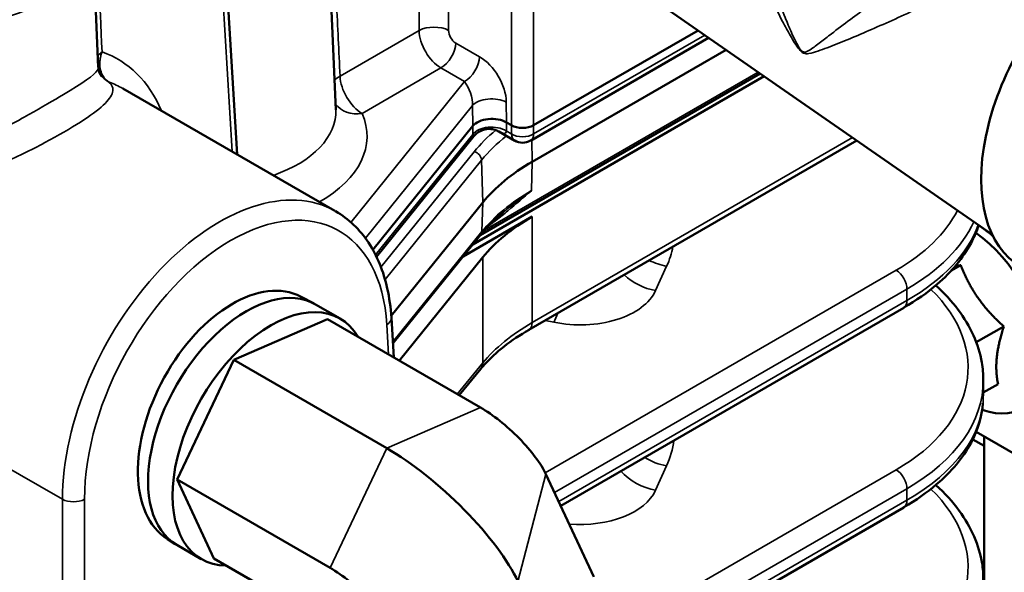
# Model space of a CAD drawing. Header units: inches. Extents: x 1 to 237, y 4 to 150.
# Tile 163 of 237: x 173.28 to 177.06, y 97.38 to 99.49. Entities that reach past the tile are written whole.
import ezdxf

# ---------------------------------------------------------------- set-up
doc = ezdxf.new("R2010")
doc.units = ezdxf.units.IN
doc.header["$LTSCALE"] = 7
doc.header["$MEASUREMENT"] = 0
doc.layers.add('Visible (ANSI)', color=7, linetype='Continuous', lineweight=50)
doc.layers.add('Visible Narrow (ANSI)', color=7, linetype='Continuous', lineweight=35)

msp = doc.modelspace()

# ---------------------------------------------------------------- linework, layer by layer
at = {"layer": 'Visible (ANSI)'}
for p, q in [((174.44, 100.386), (174.4929, 99.1487)), ((174.1154, 98.9769), (174.0612, 99.874)), ((173.5604, 99.8325), (173.5827, 99.3112)), ((175.5617, 99.6752), (177.01, 98.6697)), ((175.2515, 99.089), (175.8819, 99.4529)), ((175.9226, 99.4247), (175.2391, 99.03)), ((175.9894, 99.3783), (175.2461, 98.9491)), ((176.1205, 99.2872), (175.0472, 98.6676)), ((175.0184, 98.6319), (176.1355, 99.2768)), ((174.4894, 98.761), (173.6768, 99.2301)), ((175.1667, 99.089), (175.1477, 99.0999)), ((174.6352, 98.6119), (175.0188, 99.0868)), ((175.1791, 99.03), (175.1184, 99.0651)), ((175.0226, 99.0473), (174.6492, 98.585)), ((176.4903, 99.0305), (175.2337, 98.305)), ((175.0569, 98.7931), (174.7056, 98.3581)), ((175.2461, 98.7389), (174.9813, 98.586)), ((176.9787, 98.6914), (176.9787, 98.6908)), ((175.0496, 98.6706), (174.712, 98.2526)), ((175.0569, 98.5828), (174.7366, 98.1863)), ((176.8894, 98.5523), (176.8516, 98.5305)), ((174.3598, 98.4317), (174.4099, 98.4052)), ((174.4156, 98.402), (174.5094, 98.3479)), ((176.6704, 98.3894), (175.3553, 97.6302)), ((174.1021, 98.1895), (174.4607, 98.3457)), ((174.4607, 98.3457), (175.0476, 98.0068)), ((174.7061, 98.3504), (174.7153, 98.1987)), ((173.6613, 98.3317), (173.6613, 98.3317)), ((177.0541, 98.3179), (176.9486, 98.2571)), ((173.8847, 97.7307), (174.1021, 98.1895)), ((174.1021, 98.1895), (174.689, 97.8506)), ((175.0488, 98.1547), (174.9659, 98.054)), ((176.9757, 98.0518), (176.9757, 98.1116)), ((177.032, 98.0964), (176.9757, 98.0639)), ((176.9353, 97.8848), (176.9787, 97.8598)), ((176.948, 97.9134), (177.2109, 97.7616)), ((176.9787, 97.8956), (176.9787, 95.2652)), ((175.2988, 97.7513), (175.4823, 97.3581)), ((174.0258, 97.4282), (173.8847, 97.7307)), ((173.8847, 97.7307), (174.4716, 97.3919)), ((176.6704, 97.6239), (175.7882, 97.1146)), ((173.8479, 97.5023), (173.8777, 97.4835)), ((173.8834, 97.4801), (173.9772, 97.426)), ((174.0258, 97.4282), (174.4321, 97.1937))]:
    msp.add_line(p, q, dxfattribs=at)
msp.add_arc((175.2091, 99.082), 0.06, 240, 300, dxfattribs=at)
for centre, major_axis, ratio, start_param, end_param in [((177.4837, 99.18), (0.365, 0.6322), 0.57735, 0, 3.141593), ((173.6286, 99.2658), (0.029, -0.0146), 0.375543, 4.725029, 4.761985), ((173.6274, 99.2639), (-0.0206, 0.0131), 0.399703, 1.647066, 1.684224), ((173.2538, 98.4582), (0.4135, 0.7772), 0.599112, 6.26241, 6.262688), ((175.0912, 99.0672), (-0.08, 0), 0.578355, 3.928495, 5.846618), ((175.0484, 99.1748), (0.0958, -0.115), 0.216373, 5.750642, 5.752047), ((175.2091, 99.1135), (0.06, 0), 0.578054, 3.9276, 5.497178), ((175.9179, 98.5613), (-0.95, 0), 0.57735, 5.497787, 5.846853), ((175.9179, 98.351), (-0.95, 0), 0.57735, 5.497787, 5.846853), ((176.9175, 98.3597), (0.2057, -0.3564), 0.57735, 5.684426, 8.536724), ((176.9457, 98.376), (0.2057, -0.3564), 0.57735, 2.12427, 2.315327), ((174.1099, 97.9635), (0.2508, 0.4677), 0.597134, 0.003474, 3.100654), ((174.1495, 97.9411), (0.2661, 0.4609), 0.57735, 0, 3.141593), ((174.2433, 97.8869), (-0.2661, -0.4609), 0.57735, 2.826114, 6.598664), ((176.6404, 98.4414), (0.03, -0.052), 0.57735, 0, 0.006125), ((174.6462, 98.3468), (0.0599, 0.0036), 0.576647, 0, 0.005359), ((175.9757, 98.1305), (0.9998, -0.0294), 0.59597, 0.01752, 0.017875), ((175.1182, 97.8556), (0.1864, -0.1747), 0.305865, 0.651541, 2.222338), ((174.8302, 97.5481), (0.3729, -0.3493), 0.305865, 0.651541, 2.222338), ((176.6404, 97.6759), (0.03, -0.052), 0.57735, 0, 0.006126), ((174.5422, 97.2406), (0.1864, -0.1747), 0.305865, 0.651541, 2.222338)]:
    msp.add_ellipse(centre, major_axis=major_axis, ratio=ratio, start_param=start_param, end_param=end_param, dxfattribs=at)
for points in [[(173.5804, 99.302), (173.5804, 99.3021), (173.5804, 99.3021), (173.5803, 99.3022)], [(173.5829, 99.3113), (173.5829, 99.3112), (173.5829, 99.3111), (173.5829, 99.3111)], [(173.5955, 99.2769), (173.5944, 99.2781), (173.5934, 99.2795), (173.5924, 99.2808)], [(173.5949, 99.2776), (173.5951, 99.2773), (173.5953, 99.2771), (173.5955, 99.2769)], [(175.1324, 98.753), (175.1331, 98.7537), (175.1339, 98.7543), (175.1347, 98.7549)], [(173.7332, 98.434), (173.7332, 98.434), (173.7332, 98.434), (173.7333, 98.434)]]:
    msp.add_open_spline(points, degree=3, dxfattribs=at)
for points, knots in [([(173.5829, 99.3111), (173.5832, 99.3036), (173.5851, 99.2957), (173.5901, 99.2837), (173.593, 99.2796), (173.5948, 99.2775)], [0, 0, 0, 0, 0.1549988, 0.1549988, 0.3129408, 0.3129408, 0.3129408, 0.3129408]), ([(175.1183, 99.0651), (175.1139, 99.0677), (175.1087, 99.07), (175.097, 99.0736), (175.0904, 99.0747), (175.0755, 99.0753), (175.067, 99.0741), (175.051, 99.0692), (175.0432, 99.0653), (175.0312, 99.0566), (175.0264, 99.052), (175.0226, 99.0473)], [0, 0, 0, 0, 0.0486774, 0.0486774, 0.1031091, 0.1031091, 0.1703313, 0.1703313, 0.2386129, 0.2386129, 0.2925257, 0.2925257, 0.2925257, 0.2925257]), ([(174.4925, 98.7592), (174.542, 98.7307), (174.5853, 98.6893), (174.6519, 98.5887), (174.676, 98.5287), (174.6985, 98.4275), (174.7037, 98.3897), (174.7061, 98.3506)], [0, 0, 0, 0, 0.654725, 0.654725, 1.30936, 1.30936, 1.666434, 1.666434, 1.666434, 1.666434]), ([(175.1351, 98.7553), (175.1285, 98.7499), (175.1221, 98.7445), (175.1095, 98.7335), (175.1035, 98.7279), (175.0917, 98.7167), (175.086, 98.7111), (175.0749, 98.6997), (175.0696, 98.6939), (175.0593, 98.6823), (175.0544, 98.6765), (175.0496, 98.6706)], [0.1670316, 0.1670316, 0.1670316, 0.1670316, 0.2034385, 0.2034385, 0.2398453, 0.2398453, 0.2762522, 0.2762522, 0.312659, 0.312659, 0.3490659, 0.3490659, 0.3490659, 0.3490659]), ([(176.958, 98.7058), (176.9505, 98.6825), (176.9406, 98.6597), (176.8986, 98.5809), (176.8543, 98.5275), (176.7616, 98.4475), (176.7185, 98.4173), (176.6713, 98.39)], [0.450805, 0.450805, 0.450805, 0.450805, 0.738028, 0.738028, 1.472077, 1.472077, 1.971748, 1.971748, 1.971748, 1.971748]), ([(176.7934, 98.475), (176.826, 98.4455), (176.8549, 98.4142), (176.9261, 98.3193), (176.9577, 98.2499), (176.9737, 98.1571), (176.9756, 98.1344), (176.9756, 98.1118)], [0.384067, 0.384067, 0.384067, 0.384067, 0.810829, 0.810829, 1.626597, 1.626597, 1.888523, 1.888523, 1.888523, 1.888523]), ([(175.2339, 98.3051), (175.1642, 98.2649), (175.1056, 98.2185), (175.0578, 98.1653), (175.0532, 98.16), (175.0488, 98.1546)], [0, 0, 0, 0, 0.7670974, 0.7670974, 0.8526419, 0.8526419, 0.8526419, 0.8526419]), ([(176.9744, 98.0233), (176.9702, 97.9717), (176.9544, 97.92), (176.8981, 97.8144), (176.8528, 97.7605), (176.7598, 97.6809), (176.7176, 97.6513), (176.6713, 97.6245)], [0.118021, 0.118021, 0.118021, 0.118021, 0.743877, 0.743877, 1.485991, 1.485991, 1.975702, 1.975702, 1.975702, 1.975702]), ([(176.7934, 97.7097), (176.828, 97.6786), (176.8583, 97.6453), (176.9292, 97.5481), (176.9596, 97.4788), (176.9741, 97.388), (176.9757, 97.3671), (176.9757, 97.3464)], [0.383545, 0.383545, 0.383545, 0.383545, 0.834609, 0.834609, 1.647728, 1.647728, 1.888397, 1.888397, 1.888397, 1.888397])]:
    msp.add_open_spline(points, degree=3, knots=knots, dxfattribs=at)
for points, weights in [([(176.8695, 98.5507), (176.8791, 98.5514), (176.8894, 98.5523)], [1.38313276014, 1.36999902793, 1.35460304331]), ([(176.8894, 98.5523), (176.9423, 98.4181), (177.0541, 98.3179)], [1.35460304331, 1.5641608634, 1.35460304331]), ([(177.0541, 98.3179), (177.0136, 98.1902), (177.032, 98.0964)], [1.35460304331, 1.5641608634, 1.35460304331])]:
    msp.add_rational_spline(points, weights, degree=2, dxfattribs=at)
at = {"layer": 'Visible Narrow (ANSI)'}
for p, q in [((174.8125, 99.9639), (174.8125, 99.4528)), ((174.9256, 99.4528), (174.9256, 99.9639)), ((174.0437, 99.8476), (174.0956, 98.9883)), ((175.1667, 99.8247), (175.1667, 99.089)), ((175.2515, 99.089), (175.2515, 99.8247)), ((174.8125, 99.4528), (174.5094, 99.2777)), ((175.908, 99.4348), (175.2515, 99.0558)), ((175.0436, 99.352), (174.9529, 99.4044)), ((174.5942, 99.1342), (174.8964, 99.3087)), ((174.8964, 99.3087), (174.9871, 99.2563)), ((176.1128, 99.2926), (175.0631, 98.6866)), ((174.9871, 99.2563), (174.5513, 98.7168)), ((175.1477, 99.0999), (175.1468, 99.1783)), ((174.6066, 98.6561), (175.0178, 99.1652)), ((175.0178, 99.1652), (175.0188, 99.0868)), ((175.1473, 99.067), (175.1477, 99.0999)), ((173.472, 99.0754), (173.472, 99.0754)), ((175.0188, 99.0868), (175.0183, 99.0539)), ((175.1667, 99.0558), (175.1473, 99.067)), ((175.1667, 99.089), (175.1667, 99.0558)), ((175.2515, 99.0558), (175.2515, 99.089)), ((175.0183, 99.0539), (174.6456, 98.5923)), ((175.2442, 99.033), (175.2461, 98.9491)), ((176.4744, 99.0416), (175.2461, 98.3325)), ((175.0241, 98.9877), (174.6664, 98.5448)), ((174.6821, 98.4972), (175.0522, 98.9554)), ((175.0522, 98.9554), (175.0569, 98.7931)), ((175.2461, 98.9491), (175.2436, 98.8385)), ((175.0569, 98.7931), (175.0536, 98.6818)), ((174.069, 98.7307), (174.0689, 98.7308)), ((175.2461, 98.3325), (175.2461, 98.7389)), ((175.0536, 98.6818), (174.7117, 98.2585)), ((175.0706, 98.7018), (175.0705, 98.7017)), ((175.0569, 98.5828), (175.0569, 98.1782)), ((176.6418, 98.5336), (175.2962, 97.7567)), ((175.7194, 98.4551), (175.7616, 98.5485)), ((175.3317, 97.6809), (176.6828, 98.461)), ((176.6828, 98.461), (176.6828, 98.4169)), ((176.6828, 98.4169), (175.3479, 97.6462)), ((175.2955, 98.3407), (175.3293, 98.3338)), ((173.6513, 98.3158), (173.6512, 98.3157)), ((174.6886, 98.324), (174.6955, 98.2101)), ((174.6915, 98.3259), (174.6915, 98.3259)), ((175.2461, 98.3308), (175.2461, 98.3308)), ((175.0569, 98.1782), (174.9583, 98.0584)), ((173.4449, 97.6549), (172.631, 98.1248)), ((174.689, 97.8506), (175.0476, 98.0068)), ((174.4716, 97.3919), (174.689, 97.8506)), ((175.7194, 97.6897), (175.7616, 97.7831)), ((175.1915, 97.3395), (175.2988, 97.7513)), ((176.6418, 97.7681), (175.6758, 97.2103)), ((175.7507, 97.1574), (176.6828, 97.6955)), ((176.6828, 97.6955), (176.6828, 97.6514)), ((173.4449, 97.6549), (173.4449, 96.9191)), ((173.5297, 96.9191), (173.5297, 97.6549)), ((176.6828, 97.6514), (175.7807, 97.1306))]:
    msp.add_line(p, q, dxfattribs=at)
for centre, major_axis, ratio, start_param, end_param in [((172.9286, 99.8235), (0.632, 0), 0.57735, 4.522612, 6.307881), ((174.8691, 99.4224), (-0.08, 0), 0.536374, 3.9276, 5.497178), ((174.8974, 99.4072), (0.0589, -0.1045), 0.584031, 3.967854, 5.503744), ((174.9539, 99.4376), (-0.0189, 0.0353), 0.597134, 0.83902, 2.37491), ((174.8964, 99.374), (-0.04, -0.0693), 0.57735, 0.785398, 2.321288), ((173.6535, 99.3397), (-0.0799, -0.0036), 0.567219, 5.472043, 5.830222), ((173.0064, 98.5985), (0.5095, 0.8258), 0.556861, 6.095712, 6.095803), ((173.1902, 98.4924), (-0.4586, -0.8551), 0.597134, 2.694176, 3.238856), ((173.654, 99.3339), (-0.0793, -0.0106), 0.052116, 0.430171, 0.584498), ((174.7525, 99.3482), (-0.095, 0.1645), 0.57735, 4.223296, 4.223514), ((174.9871, 99.3217), (0.04, 0.0693), 0.57735, 3.926991, 5.462881), ((175.0414, 99.235), (0.0759, -0.1241), 0.589041, 0.780587, 2.316477), ((173.2538, 98.4582), (0.4135, 0.7772), 0.599112, 6.262688, 6.371478), ((174.5942, 99.2322), (0.1199, 0.0056), 0.568185, 2.329597, 2.629613), ((174.5942, 99.2322), (-0.06, 0.1039), 0.57735, 0.820305, 2.356194), ((174.9849, 99.2046), (-0.022, 0.0657), 0.373056, 3.949101, 5.48499), ((174.5942, 99.2322), (-0.1099, -0.0482), 0.791536, 0.163842, 1.23679), ((175.0902, 99.1479), (0.08, 0.001), 0.527419, 0.7794, 2.697524), ((173.9981, 99.1417), (0.495, 0), 0.57735, 5.255399, 6.307881), ((173.9981, 99.0471), (0.6149, 0), 0.57735, 5.492921, 6.531088), ((175.0908, 99.0321), (-0.08, 0.0011), 0.625148, 3.935997, 5.85412), ((175.9179, 98.747), (-0.9862, 0), 0.57735, 5.678733, 5.846853), ((175.0484, 99.1748), (-0.0281, -0.1289), 0.084778, 0.581904, 0.582443), ((175.0721, 99.0024), (-0.066, -0.0453), 0.958153, 4.238136, 4.244385), ((175.0484, 99.1748), (0.0958, -0.115), 0.216373, 5.752047, 6.502539), ((175.2091, 99.082), (-0.03, -0.052), 0.57735, 5.532694, 6.283185), ((175.2091, 99.082), (0.06, 0), 0.616921, 3.9276, 5.497178), ((175.2091, 99.082), (0.03, -0.052), 0.57735, 0, 0.750492), ((175.0484, 99.1748), (-0.0281, -0.1289), 0.084778, 5.946784, 6.45052), ((175.9179, 98.7224), (0.9552, 0), 0.57735, 2.509237, 2.70526), ((175.0241, 98.9623), (-0.0241, 0.0195), 0.739997, 3.706479, 5.251095), ((174.0675, 97.9885), (-0.4177, -0.7748), 0.595811, 3.125744, 5.445523), ((175.9179, 98.4492), (-0.9536, 0), 0.57735, 5.497787, 5.846853), ((174.1099, 97.9657), (0.3877, 0.7229), 0.597134, 5.513979, 8.585758), ((175.9772, 98.9441), (-0.9398, 0.0295), 0.597134, 2.37491, 2.86483), ((175.9757, 98.896), (0.9998, -0.0294), 0.59597, 5.515307, 6.030679), ((175.0255, 98.6901), (0.0241, -0.0195), 0.739997, 0, 0.512526), ((175.9757, 98.7983), (-0.9999, -0.0275), 0.558107, 2.34083, 2.928269), ((174.9116, 98.7017), (0.8798, -0.0276), 0.597134, 6.040101, 6.18685), ((175.9772, 98.7485), (0.9399, 0.0275), 0.556861, 6.00296, 6.003263), ((175.7663, 98.7008), (0.1731, -0.0783), 0.778476, 4.650539, 5.025548), ((176.6404, 98.4855), (-0.03, 0.052), 0.57735, 3.926991, 5.462881), ((173.4985, 98.1417), (0.6899, 0.0255), 0.551113, 1.124325, 1.124373), ((175.7241, 98.6075), (0.1731, -0.0783), 0.778476, 4.298073, 5.025548), ((175.4199, 98.5091), (0.3099, -0.0097), 0.597134, 4.434398, 6.040101), ((175.9772, 98.1787), (-0.9398, 0.0295), 0.597134, 2.37491, 3.717934), ((176.6404, 98.4414), (0.03, -0.052), 0.57735, 0.006125, 0.785398), ((174.6462, 98.3468), (0.0599, 0.0036), 0.576647, 5.463532, 6.283185), ((175.334, 98.4861), (-0.0378, -0.1862), 0.220814, 0.658917, 0.936754), ((175.9179, 97.9734), (-0.9499, -0.0295), 0.555546, 5.48056, 5.829626), ((175.9193, 97.9236), (1.0099, 0.0295), 0.556861, 2.343396, 2.343623), ((175.2037, 98.357), (0.03, -0.052), 0.57735, 0.006126, 0.785398), ((175.9757, 98.0329), (-0.9999, -0.0275), 0.558107, 3.51291, 3.512941), ((175.0025, 98.1928), (0.0463, -0.0381), 0.74684, 0, 0.545556), ((175.9757, 98.1305), (0.9998, -0.0294), 0.59597, 5.515307, 6.300705), ((175.9772, 97.983), (0.9399, 0.0275), 0.556861, 0.12992, 0.129922), ((175.9757, 98.0329), (-0.9999, -0.0275), 0.558107, 3.178075, 3.179557), ((175.9757, 98.0329), (-0.9999, -0.0275), 0.558107, 2.34083, 3.126228), ((174.9116, 97.9363), (0.8798, -0.0276), 0.597134, 6.040101, 6.229881), ((175.9772, 97.983), (0.9399, 0.0275), 0.556861, 6.00296, 6.003253), ((175.7663, 97.9354), (0.1731, -0.0783), 0.778476, 4.542253, 5.025548), ((175.7241, 97.842), (0.1731, -0.0783), 0.778476, 4.19796, 5.025548), ((176.6404, 97.72), (-0.03, 0.052), 0.57735, 3.926991, 5.462881), ((175.4199, 97.7437), (0.3099, -0.0097), 0.597134, 4.628107, 6.040101), ((175.9772, 97.4132), (-0.9398, 0.0295), 0.597134, 2.37491, 3.718076), ((173.4873, 97.6777), (-0.06, 0), 0.536374, 0.786007, 2.355586), ((176.6404, 97.6759), (0.03, -0.052), 0.57735, 0.006126, 0.785398), ((175.9772, 97.983), (0.9399, 0.0275), 0.556861, 5.545182, 5.54896)]:
    msp.add_ellipse(centre, major_axis=major_axis, ratio=ratio, start_param=start_param, end_param=end_param, dxfattribs=at)
for points, knots in [([(176.0951, 100.2551), (176.0684, 100.1991), (176.0423, 100.0637), (176.0686, 99.8371), (176.1319, 99.6431), (176.1922, 99.5121), (176.2317, 99.4384), (176.2557, 99.3979), (176.2753, 99.3725), (176.2911, 99.3617), (176.3126, 99.3643), (176.3529, 99.3767), (176.4379, 99.4098), (176.5485, 99.4564), (176.6715, 99.5119), (176.802, 99.5725), (176.9775, 99.6579), (177.1778, 99.7618), (177.3319, 99.8482), (177.4257, 99.907), (177.4597, 99.9347), (177.4653, 99.9438), (177.4659, 99.9459)], [-17.764401, -17.764401, -17.764401, -17.764401, -17.093466, -16.394989, -15.696512, -15.347273, -15.172654, -14.998034, -14.95438, -14.910725, -14.823415, -14.648796, -14.299557, -13.60108, -13.251841, -12.902603, -12.204126, -11.505648, -10.98179, -10.457933, -9.934075, -9.728422, -9.728422, -9.728422, -9.728422]), ([(177.1656, 99.9679), (177.1559, 99.9621), (177.146, 99.9562), (177.1359, 99.9501), (177.1234, 99.9425), (177.1108, 99.9348), (177.0979, 99.9269), (177.0768, 99.9138), (177.0551, 99.9002), (177.0333, 99.8863), (177.011, 99.8722), (176.9885, 99.8578), (176.966, 99.8432), (176.9435, 99.8286), (176.9209, 99.8138), (176.8986, 99.7991), (176.8742, 99.7829), (176.85, 99.7667), (176.8262, 99.7506), (176.8011, 99.7337), (176.7764, 99.7169), (176.7523, 99.7002), (176.737, 99.6897), (176.722, 99.6792), (176.7071, 99.6689), (176.6819, 99.6513), (176.6573, 99.634), (176.6335, 99.617), (176.6287, 99.6136), (176.6239, 99.6102), (176.6191, 99.6068), (176.5908, 99.5866), (176.5635, 99.5668), (176.5372, 99.5475), (176.5125, 99.5294), (176.4887, 99.5118), (176.466, 99.4948), (176.4405, 99.4757), (176.4163, 99.4574), (176.3934, 99.4397), (176.3789, 99.4286), (176.365, 99.4177), (176.3515, 99.4075), (176.3447, 99.4023), (176.338, 99.3973), (176.3315, 99.3925), (176.3249, 99.3876), (176.3185, 99.383), (176.3119, 99.3788), (176.3087, 99.3767), (176.3054, 99.3747), (176.3021, 99.3729), (176.2986, 99.371), (176.2951, 99.3693), (176.2912, 99.3692), (176.2895, 99.3691), (176.2878, 99.3694), (176.286, 99.37), (176.2832, 99.3711), (176.2802, 99.3731), (176.2773, 99.376), (176.2771, 99.3762), (176.2769, 99.3765), (176.2767, 99.3767), (176.2736, 99.38), (176.2709, 99.3843), (176.2683, 99.3886), (176.2626, 99.398), (176.2574, 99.4078), (176.2525, 99.4178), (176.2483, 99.4265), (176.2443, 99.4353), (176.2403, 99.4442), (176.2318, 99.4633), (176.2236, 99.4827), (176.2158, 99.5022), (176.2059, 99.5273), (176.1966, 99.5526), (176.1879, 99.5781), (176.1831, 99.5923), (176.1785, 99.6066), (176.174, 99.6209), (176.1599, 99.6665), (176.1477, 99.7128), (176.1378, 99.7592), (176.1309, 99.7917), (176.1251, 99.8243), (176.1206, 99.8568), (176.1202, 99.8595), (176.1198, 99.8622), (176.1195, 99.8649), (176.1153, 99.8962), (176.1123, 99.9275), (176.1107, 99.9586)], [11.250759, 11.250759, 11.250759, 11.250759, 11.365147, 11.365147, 11.365147, 11.505648, 11.505648, 11.505648, 11.736122, 11.736122, 11.736122, 11.970139, 11.970139, 11.970139, 12.204126, 12.204126, 12.204126, 12.460994, 12.460994, 12.460994, 12.73144, 12.73144, 12.73144, 12.902603, 12.902603, 12.902603, 13.193344, 13.193344, 13.193344, 13.251841, 13.251841, 13.251841, 13.60108, 13.60108, 13.60108, 13.930599, 13.930599, 13.930599, 14.299557, 14.299557, 14.299557, 14.532117, 14.532117, 14.532117, 14.648796, 14.648796, 14.648796, 14.765288, 14.765288, 14.765288, 14.823415, 14.823415, 14.823415, 14.884605, 14.884605, 14.884605, 14.910725, 14.910725, 14.910725, 14.951025, 14.951025, 14.951025, 14.95438, 14.95438, 14.95438, 14.998034, 14.998034, 14.998034, 15.091755, 15.091755, 15.091755, 15.172654, 15.172654, 15.172654, 15.347273, 15.347273, 15.347273, 15.571625, 15.571625, 15.571625, 15.696512, 15.696512, 15.696512, 16.094054, 16.094054, 16.094054, 16.371939, 16.371939, 16.371939, 16.394989, 16.394989, 16.394989, 16.663336, 16.663336, 16.663336, 16.663336]), ([(173.5883, 99.3228), (173.5883, 99.3288), (173.5886, 99.3347), (173.5902, 99.3465), (173.5914, 99.3524), (173.5941, 99.3622), (173.5955, 99.3662), (173.597, 99.37)], [0.00000003, 0.00000003, 0.00000003, 0.00000003, 0.00539996, 0.00539996, 0.01121526, 0.01121526, 0.01575798, 0.01575798, 0.01575798, 0.01575798]), ([(173.6238, 99.2547), (173.6194, 99.2573), (173.6152, 99.2605), (173.6115, 99.2643), (173.6094, 99.2663), (173.6074, 99.2685), (173.6055, 99.2709), (173.6007, 99.277), (173.5968, 99.2841), (173.5939, 99.2919), (173.5936, 99.2926), (173.5934, 99.2933), (173.5931, 99.294), (173.5904, 99.3019), (173.5889, 99.3106), (173.5885, 99.3195), (173.5884, 99.3206), (173.5884, 99.3217), (173.5883, 99.3228)], [-0.0267683, -0.0267683, -0.0267683, -0.0267683, -0.02105658, -0.02105658, -0.02105658, -0.01790515, -0.01790515, -0.01790515, -0.00977627, -0.00977627, -0.00977627, -0.009042, -0.009042, -0.009042, -0.00097595, -0.00097595, -0.00097595, -0.00000011, -0.00000011, -0.00000011, -0.00000011]), ([(173.5829, 99.3111), (173.583, 99.3077), (173.5761, 99.2869), (173.5016, 99.2367), (173.3212, 99.1322), (173.1586, 99.0431), (172.9869, 98.9557), (172.8734, 98.9065), (172.8176, 98.8864)], [0.939023, 0.939023, 0.939023, 0.939023, 1.171676, 2.256116, 2.798336, 3.340555, 3.882775, 4.424995, 4.424995, 4.424995, 4.424995]), ([(172.8456, 98.8045), (172.9055, 98.82), (173.0276, 98.8605), (173.2108, 98.9381), (173.3828, 99.0231), (173.5691, 99.1309), (173.6504, 99.2052), (173.6364, 99.242), (173.6246, 99.2542)], [-4.415416, -4.415416, -4.415416, -4.415416, -3.882775, -3.340555, -2.798336, -2.256116, -1.171676, -0.639036, -0.639036, -0.639036, -0.639036]), ([(173.5955, 99.2769), (173.5985, 99.2732), (173.6018, 99.2699), (173.6094, 99.2634), (173.6136, 99.2603), (173.6199, 99.2566), (173.6217, 99.2557), (173.6235, 99.2548)], [0.01561419, 0.01561419, 0.01561419, 0.01561419, 0.01995386, 0.01995386, 0.02483299, 0.02483299, 0.02673231, 0.02673231, 0.02673231, 0.02673231]), ([(175.0747, 98.6994), (175.0858, 98.7075), (175.112, 98.7276), (175.1683, 98.7733), (175.2133, 98.8123), (175.2433, 98.8382), (175.2434, 98.8383), (175.2436, 98.8385)], [-0.6135814, -0.6135814, -0.6135814, -0.6135814, -0.4936309, -0.3290873, 0, 0, 0.0017485, 0.0017485, 0.0017485, 0.0017485]), ([(175.2436, 98.8385), (175.2434, 98.8384), (175.2432, 98.8382), (175.2124, 98.8161), (175.1759, 98.7882), (175.1414, 98.7604), (175.1351, 98.7553)], [-0.0017485, -0.0017485, -0.0017485, -0.0017485, 0, 0, 0.3290873, 0.4032844, 0.4032844, 0.4032844, 0.4032844])]:
    msp.add_open_spline(points, degree=3, knots=knots, dxfattribs=at)
for points in [[(173.597, 99.37), (173.5884, 99.5579), (173.5798, 99.7458), (173.5712, 99.9336)], [(174.5094, 99.2777), (174.5049, 99.3724), (174.5004, 99.467), (174.496, 99.5617)], [(173.5804, 99.3024), (173.5805, 99.3023), (173.5805, 99.3022), (173.5805, 99.3022)], [(175.0945, 99.082), (175.0945, 99.082), (175.0945, 99.082), (175.0946, 99.082)]]:
    msp.add_open_spline(points, degree=3, dxfattribs=at)

doc.saveas('drawing.dxf')
